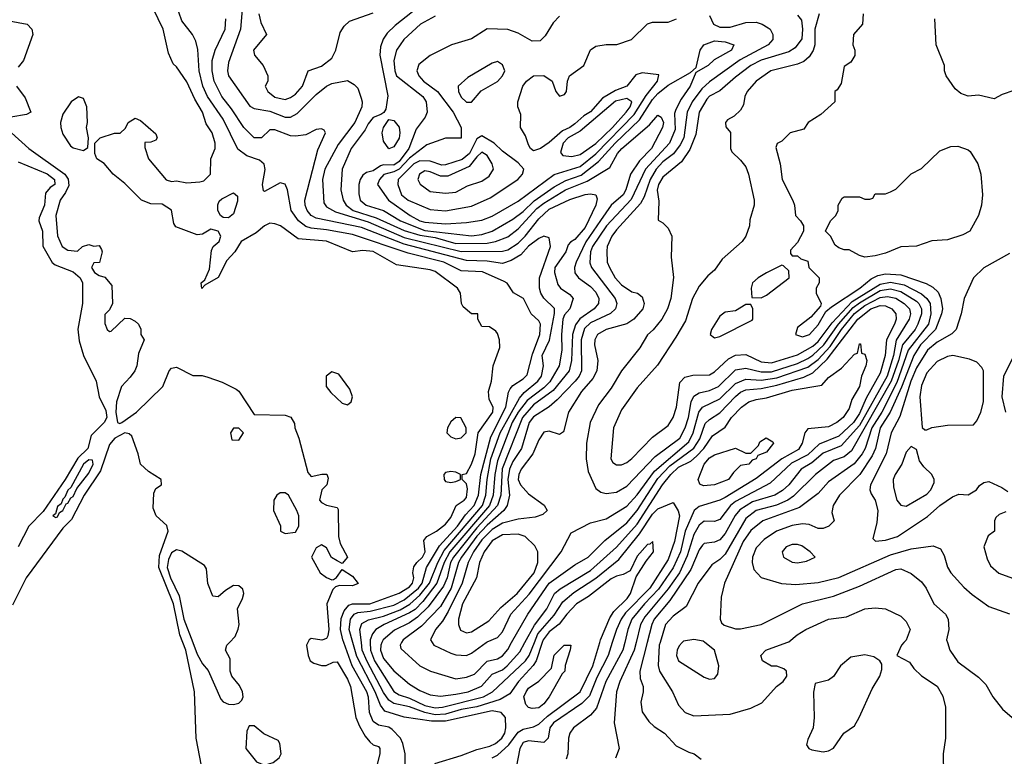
# Model space of a CAD drawing. Header units: inches. Extents: x 1793389 to 1900389, y 320802 to 470796.
# Tile 31 of 256: x 1844363 to 1848170, y 349560 to 352407. Entities that reach past the tile are written whole.
import ezdxf

# ---------------------------------------------------------------- set-up
doc = ezdxf.new("R2010")
doc.units = ezdxf.units.IN
doc.header["$MEASUREMENT"] = 0
doc.layers.add('B8344', color=7, linetype='Continuous')
doc.layers.add('B8345', color=7, linetype='Continuous')

msp = doc.modelspace()

# ---------------------------------------------------------------- linework, layer by layer
at = {"layer": 'B8344', "color": 2}
for points, elevation in [([(1845072.3, 349490), (1845044.9, 349630), (1845038.5, 349810), (1845006, 349970), (1844994.1, 350000)], 158), ([(1845032.7, 350000), (1845050, 349954.8), (1845070, 349917.3), (1845092, 349892), (1845140.9, 349780.9), (1845150.4, 349770.4), (1845170, 349762), (1845190, 349760.5), (1845210, 349766), (1845222.7, 349777.3), (1845226.6, 349790), (1845224.2, 349810), (1845213.5, 349833.5), (1845183.6, 349870), (1845177.6, 349890), (1845177.2, 349937.2), (1845159, 349970), (1845164, 349990), (1845173.8, 350000)], 162), ([(1845477, 350000), (1845472, 349990), (1845478, 349950), (1845486, 349930), (1845499.8, 349919.8), (1845530, 349911.3), (1845548.4, 349911.6), (1845575.3, 349924.7), (1845590, 349926), (1845630, 349858.8), (1845642, 349830), (1845663, 349710), (1845677.3, 349677.3), (1845698.5, 349638.5), (1845716.8, 349616.8), (1845730, 349604.7), (1845750, 349598), (1845756, 349590), (1845756, 349570), (1845744.7, 349530)], 162), ([(1845854.9, 349470), (1845853.4, 349570), (1845844.4, 349610), (1845834.9, 349630), (1845803.8, 349663.8), (1845790, 349672.8), (1845750, 349680.3), (1845730, 349694.9), (1845715.8, 349730), (1845711.3, 349788.7), (1845704.9, 349810), (1845648.4, 349910), (1845616.5, 350000)], 166), ([(1845967.7, 349532.3), (1846070, 349563.1), (1846130, 349587), (1846180.9, 349599.1), (1846202.4, 349610), (1846227, 349630), (1846238.3, 349650), (1846243.1, 349670), (1846242, 349710), (1846224, 349730), (1846190, 349735.9), (1846010, 349696.8), (1845955.8, 349695.8), (1845850, 349711.6), (1845774.7, 349734.7), (1845757.5, 349757.5), (1845737.8, 349810), (1845666.4, 349946.4), (1845651.3, 350000)], 170), ([(1846383.1, 350000), (1846359.3, 349930), (1846348.1, 349911.9), (1846291, 349850), (1846258, 349802), (1846220.5, 349779.5), (1846130, 349751.5), (1846070, 349741.6), (1846010, 349723), (1845970, 349720.1), (1845929.1, 349729.1), (1845870, 349751), (1845810, 349764.5), (1845790, 349777.8), (1845770, 349807.2), (1845706.1, 349926.2), (1845687.9, 349970), (1845684.1, 350000)], 174), ([(1845718.8, 350000), (1845719.3, 349970), (1845735.4, 349930), (1845810, 349810.4), (1845830, 349797.8), (1845870, 349785), (1845930, 349756.6), (1845970, 349747.2), (1845997.2, 349750), (1846156.2, 349790), (1846191.3, 349810), (1846318.5, 349930), (1846332.4, 349950), (1846353.2, 350000)], 178), ([(1845763.9, 350000), (1845759, 349990), (1845758, 349970), (1845770, 349938.4), (1845810, 349890.4), (1845870, 349839.3), (1845910, 349814.4), (1845950, 349797.6), (1845990, 349792.2), (1846050, 349800.7), (1846097.2, 349810), (1846149, 349831), (1846190, 349878.3), (1846230, 349894.9), (1846248.3, 349910), (1846296.2, 349963.8), (1846316, 350000)], 182), ([(1845839.7, 350000), (1845834, 349990), (1845837.3, 349977.3), (1845910, 349910.5), (1845951.3, 349890), (1846050, 349860.4), (1846090, 349866.7), (1846122, 349878), (1846170, 349928.4), (1846210, 349937.6), (1846230, 349948.7), (1846250, 349973.4), (1846265.2, 350000)], 186), ([(1845957.7, 350000), (1845964.7, 349990), (1846030, 349959.1), (1846050, 349953), (1846090, 349950.5), (1846110, 349958.4), (1846166.7, 350000)], 190), ([(1846190, 349554), (1846210, 349564.7), (1846254.6, 349605.4), (1846290, 349653.7), (1846310, 349665.3), (1846350, 349673.7), (1846370, 349684.7), (1846403.9, 349716.1), (1846530.2, 349810), (1846578.5, 349910), (1846606, 350000)], 174), ([(1846654.3, 350000), (1846638.5, 349950), (1846594.9, 349865.1), (1846565.9, 349794.1), (1846536.1, 349763.9), (1846427.2, 349690), (1846413.1, 349670), (1846406, 349630), (1846390, 349614), (1846330, 349620.5), (1846310, 349613.3), (1846296.4, 349590), (1846282.5, 349517.5)], 178), ([(1846702.1, 350000), (1846694.7, 349970), (1846629.1, 349850), (1846593.7, 349746.3), (1846570, 349719.5), (1846504, 349670), (1846490.7, 349650), (1846484.9, 349630), (1846482.8, 349570), (1846476, 349550)], 182), ([(1846746.1, 350000), (1846738.6, 349970), (1846683.7, 349850), (1846670.4, 349810), (1846662, 349690), (1846681, 349590), (1846666.4, 349553.6)], 186), ([(1846789.2, 350000), (1846761.1, 349890), (1846761.7, 349861.7), (1846774, 349830), (1846774, 349810), (1846764.9, 349770), (1846770, 349732), (1846795.2, 349695.2), (1846815.5, 349675.5), (1846856, 349650), (1846901.4, 349601.4), (1846950, 349576), (1846970.5, 349570.5), (1846998, 349550)], 190), ([(1846838.9, 350000), (1846836, 349990), (1846831.8, 349911.8), (1846836.4, 349890), (1846887.3, 349810), (1846910, 349758), (1846936, 349730), (1846970, 349716.3), (1847110, 349722.8), (1847190, 349746.8), (1847232.5, 349767.5), (1847289.3, 349830.7), (1847315.3, 349850), (1847328.7, 349870), (1847328, 349890), (1847318, 349898), (1847290, 349908.7), (1847269.3, 349909.3), (1847235.3, 349930), (1847228.7, 349950), (1847248, 349970), (1847329.6, 350000)], 194), ([(1846925, 350000), (1846912.8, 349987.2), (1846905.5, 349970), (1846902, 349950), (1846910.8, 349930), (1847010, 349866.8), (1847030, 349858.8), (1847050, 349861), (1847062, 349878), (1847066, 349910), (1847049, 349970), (1847012.5, 350000)], 198), ([(1847781.7, 350000), (1847772, 349990), (1847754, 349950), (1847803.6, 349923.6), (1847819.8, 349899.8), (1847850, 349871.3), (1847910, 349831.3), (1847932.3, 349792.3), (1847943, 349750), (1847943, 349730), (1847942, 349630), (1847934, 349570), (1847934.4, 349494.4)], 194), ([(1847949.8, 350000), (1847958.8, 349970), (1847990, 349926), (1848070, 349866), (1848098.5, 349838.5), (1848126, 349790), (1848162.5, 349742.5), (1848227.5, 349687.5)], 198)]:
    msp.add_lwpolyline(points, dxfattribs=dict(at, elevation=elevation))
for points, elevation in [([(1846344.8, 349744.8), (1846330, 349749.3), (1846320.5, 349760.5), (1846312, 349790), (1846321.6, 349810), (1846330, 349824), (1846369.6, 349850.4), (1846419, 349901), (1846430, 349951.3), (1846468, 349990), (1846494, 349990), (1846492, 349972), (1846471.6, 349911.6), (1846471.3, 349890), (1846461, 349879), (1846410.5, 349790), (1846390, 349763.7), (1846370, 349747.3)], 170), ([(1847630, 349953.2), (1847575.9, 349944.1), (1847536, 349910), (1847510, 349869), (1847490, 349855.3), (1847438, 349842), (1847431.6, 349808.4), (1847434.8, 349710), (1847431, 349670), (1847410, 349626), (1847405.4, 349605.4), (1847414, 349590), (1847425.4, 349585.4), (1847470, 349578), (1847490, 349581), (1847510, 349592), (1847549, 349650), (1847590, 349678), (1847609.2, 349710), (1847658.6, 349821.4), (1847689, 349870), (1847696.4, 349896.4), (1847696.4, 349916.4), (1847688, 349930), (1847664.7, 349944.7)], 194), ([(1845270, 349678), (1845250, 349678), (1845242, 349658), (1845238, 349590), (1845278.8, 349538.8), (1845310, 349526), (1845343.2, 349536.8), (1845366, 349554), (1845374, 349570), (1845369.4, 349609.4), (1845362, 349622), (1845307.3, 349647.3)], 162)]:
    msp.add_lwpolyline(points, close=True, dxfattribs=dict(at, elevation=elevation))
at = {"layer": 'B8345', "color": 2}
for points, elevation in [([(1845228.2, 352510), (1845216.9, 352370), (1845170, 352242), (1845167, 352210), (1845170.4, 352190.4), (1845252.5, 352072.5), (1845270, 352064.4), (1845330, 352054.2), (1845390, 352030.2), (1845410, 352030.3), (1845435.6, 352044.5), (1845510, 352118.4), (1845550, 352150.6), (1845570, 352161), (1845630, 352172), (1845656.9, 352156.9), (1845670, 352142), (1845683.4, 352103.4), (1845687.7, 352090), (1845686, 352070), (1845658.9, 352010), (1845594.8, 351925.2), (1845542.3, 351830), (1845533.4, 351790), (1845539.5, 351699.5), (1845550, 351683.8), (1845584.1, 351664.1), (1845710, 351626.6), (1845850, 351565), (1846070, 351511.6), (1846230, 351512.4), (1846250, 351517.8), (1846290, 351543.2), (1846317.3, 351570), (1846370, 351637.4), (1846410, 351674.4), (1846490, 351711.8), (1846550, 351732), (1846570, 351734.4), (1846590, 351730.6), (1846595.2, 351715.2), (1846590.3, 351690), (1846550, 351603.6), (1846510, 351557.6), (1846492.1, 351547.9), (1846483.4, 351536.6), (1846474.4, 351510), (1846432.2, 351450), (1846430.4, 351430), (1846443.6, 351383.6), (1846453.4, 351370), (1846490, 351345.5), (1846502.4, 351330), (1846490.4, 351290), (1846470, 351267), (1846462.8, 351250), (1846457.4, 351190), (1846459.7, 351130), (1846449, 351070), (1846412.4, 351007.6), (1846390, 350983.8), (1846324.9, 350935.1), (1846290.9, 350890), (1846267.5, 350850), (1846210, 350702), (1846199.5, 350650), (1846193.1, 350570), (1846180.1, 350530), (1846025.8, 350350), (1846004.1, 350310), (1845976.1, 350230), (1845921.2, 350158.8), (1845891.6, 350128.4), (1845870, 350114.6), (1845772.4, 350070), (1845739.5, 350050), (1845726.6, 350033.4), (1845718.6, 350010), (1845718.8, 350000)], 178), ([(1845616.5, 350000), (1845612.9, 350010), (1845604.1, 350050), (1845606.4, 350093.6), (1845617.8, 350122.2), (1845635.8, 350144.2), (1845650.2, 350149.8), (1845716.3, 350150), (1845830, 350191.2), (1845870, 350215.4), (1845881.3, 350230), (1845886.5, 350250), (1845883.2, 350270), (1845887.2, 350292.8), (1845898.7, 350310), (1845921.1, 350330), (1845930.3, 350350), (1845925.5, 350394.5), (1845937.3, 350410), (1845974.8, 350430), (1846010, 350458), (1846030, 350483.7), (1846050.3, 350529.7), (1846082, 350550), (1846090, 350561.2), (1846094, 350594), (1846090, 350614), (1846074, 350630), (1846074, 350650), (1846090, 350654), (1846110, 350689), (1846124.4, 350730), (1846136.3, 350810), (1846191.8, 350890), (1846194, 350910), (1846178.8, 350938.8), (1846175.5, 350970), (1846187.3, 351010), (1846194, 351070), (1846219.8, 351140.2), (1846218, 351170), (1846210, 351194), (1846203.6, 351203.6), (1846179.6, 351219.6), (1846150, 351222), (1846134, 351250), (1846134, 351270), (1846110, 351271), (1846078, 351298), (1846070.8, 351310.8), (1846067.3, 351350), (1846056.3, 351370), (1845970, 351433.7), (1845950, 351440.3), (1845819.5, 351459.5), (1845730, 351511.4), (1845690, 351514.9), (1845650, 351510.4), (1845550, 351551.6), (1845440.3, 351560.3), (1845371, 351610), (1845350, 351618.8), (1845330, 351621), (1845310, 351610.8), (1845276.9, 351583.1), (1845219.5, 351550), (1845194.5, 351510), (1845163.9, 351476.1), (1845130, 351410.7), (1845079, 351381), (1845067.9, 351367.9), (1845064.9, 351390), (1845078.8, 351401.2), (1845097.2, 351442.8), (1845105.2, 351514.8), (1845110.8, 351530), (1845134, 351550), (1845140.7, 351570), (1845130.5, 351590.5), (1845102, 351598), (1845070, 351578), (1845050, 351576), (1844966.4, 351606.4), (1844959.6, 351619.6), (1844950.7, 351670.7), (1844913.7, 351693.7), (1844870, 351694.9), (1844834.8, 351710), (1844770, 351774), (1844724.7, 351810), (1844690, 351852), (1844662, 351870), (1844654, 351890), (1844654, 351930), (1844674, 351950), (1844730, 351968.7), (1844752, 351968), (1844772.7, 351987.3), (1844782, 352010), (1844810, 352026), (1844830, 352018), (1844890, 351966), (1844895.3, 351950), (1844890, 351942), (1844870, 351934), (1844847.3, 351932.7), (1844847.3, 351912.7), (1844861.2, 351870), (1844930, 351788.7), (1844950, 351782), (1844970, 351784), (1845010, 351777.2), (1845059.8, 351780.2), (1845075.3, 351784.7), (1845101, 351810), (1845102.8, 351870), (1845118.8, 351910), (1845119.1, 351930), (1845108, 351970), (1845084.8, 352004.8), (1845070.3, 352050), (1845040.4, 352100.4), (1845010, 352166.8), (1844970, 352224.7), (1844956, 352236), (1844938, 352278), (1844918, 352370), (1844879.1, 352450)], 166), ([(1845651.3, 350000), (1845637.1, 350050), (1845641.6, 350090), (1845656.4, 350110), (1845670, 350116.2), (1845718.5, 350121.5), (1845810, 350143.9), (1845850, 350165), (1845905, 350210), (1845919, 350230), (1845936.5, 350290), (1845986.3, 350373.7), (1846056, 350450), (1846086.9, 350493.1), (1846120.6, 350530), (1846136.8, 350570), (1846145.8, 350650), (1846185, 350795), (1846242.9, 350910), (1846252.9, 350967.1), (1846259.6, 350980.4), (1846270, 350994), (1846310, 351018.7), (1846325.4, 351034.6), (1846346.1, 351113.9), (1846374.3, 351190), (1846377.1, 351230), (1846370, 351242.8), (1846340.7, 351270), (1846310.8, 351330), (1846272, 351352), (1846248.3, 351388.3), (1846235.8, 351395.8), (1846152.1, 351432.1), (1846070, 351436.9), (1846003, 351470), (1845864.7, 351504.7), (1845650, 351576.5), (1845550, 351595.4), (1845490, 351601.2), (1845470, 351607.8), (1845441.3, 351630), (1845412.2, 351670), (1845398, 351750), (1845390, 351771.3), (1845370, 351777.3), (1845310, 351742.8), (1845305.2, 351745.2), (1845301.6, 351770), (1845312.2, 351827.8), (1845308.5, 351848.5), (1845290, 351863.8), (1845241.2, 351881.2), (1845207, 351907), (1845150, 352023), (1845089, 352110), (1845071.5, 352150), (1845056.5, 352210), (1845052.1, 352292.1), (1845043.8, 352323.8), (1845030.7, 352350), (1844990, 352402.8), (1844966.4, 352470)], 170), ([(1844322.8, 352402.8), (1844392, 352390), (1844410.8, 352370.8), (1844414, 352350), (1844378, 352250), (1844356.9, 352223.1)], 162), ([(1845684.1, 350000), (1845677.7, 350050), (1845685.8, 350074.2), (1845711.9, 350088.1), (1845770, 350102.6), (1845833.9, 350126.1), (1845871.5, 350148.5), (1845910, 350182.6), (1845948.1, 350230), (1845979.5, 350310), (1846004.3, 350355.8), (1846152.2, 350530), (1846164.8, 350570), (1846170.1, 350630), (1846185.3, 350710), (1846220.9, 350810), (1846295.3, 350944.7), (1846313.7, 350966.3), (1846366, 351010), (1846380.3, 351030), (1846388.7, 351070), (1846382.8, 351110), (1846411.1, 351168.9), (1846431.3, 351271.3), (1846431.1, 351291.1), (1846390, 351330.4), (1846377.4, 351350), (1846373.1, 351370), (1846373.1, 351410), (1846415.8, 351530), (1846410, 351564.7), (1846390, 351570.6), (1846370, 351561.3), (1846330, 351531.6), (1846301.2, 351498.8), (1846263.5, 351476.5), (1846230, 351464.6), (1846170, 351473.4), (1846090, 351476.3), (1845850, 351539.2), (1845684.2, 351604.2), (1845510, 351640.3), (1845490.2, 351650.2), (1845474.9, 351670), (1845466.3, 351690), (1845466, 351710), (1845515.6, 351904.4), (1845546, 351970), (1845539.8, 351979.8), (1845530, 351986), (1845510, 351982.8), (1845470, 351962.8), (1845430, 351957.3), (1845410, 351958.8), (1845350, 351981), (1845330, 351982), (1845298, 351950), (1845270, 351951), (1845230, 351990.7), (1845182.6, 352062.6), (1845144.2, 352110), (1845115.6, 352170), (1845107.6, 352210), (1845107.4, 352250), (1845118.7, 352290), (1845157.6, 352370), (1845160.4, 352410)], 174), ([(1845288.4, 352430), (1845295.9, 352395.9), (1845318, 352350), (1845266.8, 352290), (1845271.3, 352270), (1845304.7, 352230), (1845322, 352190), (1845322, 352170), (1845312, 352150), (1845322, 352130), (1845350, 352107.3), (1845390, 352098.8), (1845410, 352106.8), (1845430, 352118.8), (1845456, 352150), (1845478, 352210), (1845530, 352228), (1845570, 352259.1), (1845585.6, 352290), (1845602.5, 352357.5), (1845617.5, 352382.5), (1845638, 352402), (1845730, 352434)], 182), ([(1845882, 352438), (1845814.9, 352385.1), (1845784.5, 352355.5), (1845768, 352332), (1845758, 352302), (1845755.6, 352270), (1845787.1, 352112.9), (1845778.8, 352061.2), (1845771.6, 352048.4), (1845759.8, 352040.2), (1845730, 352029.3), (1845710, 352005.2), (1845699, 351981), (1845644.2, 351910), (1845610.4, 351830), (1845605.3, 351750), (1845613.4, 351710), (1845625.7, 351690), (1845652.2, 351670), (1845740.8, 351640.8), (1845850, 351593.1), (1845910, 351574.2), (1845970, 351566), (1846050, 351542.3), (1846170, 351543.2), (1846202.7, 351550), (1846250, 351567.8), (1846290, 351598.3), (1846363.1, 351676.9), (1846390, 351698.5), (1846473, 351750), (1846556.6, 351783.4), (1846644.4, 351835.6), (1846674.3, 351890), (1846691.3, 351910), (1846798.7, 352001.3), (1846830, 352038), (1846842.8, 352030), (1846851.8, 352010), (1846847.7, 351990), (1846805.7, 351910), (1846758.8, 351861.2), (1846724.4, 351810), (1846706.5, 351750), (1846695.8, 351730), (1846650.2, 351689.8), (1846608.3, 351631.7), (1846551.8, 351548.2), (1846514.6, 351470), (1846508.5, 351450), (1846508.9, 351428.9), (1846524, 351410), (1846570, 351376.4), (1846590, 351354.4), (1846602, 351330), (1846601.3, 351310), (1846584.4, 351290), (1846529.3, 351250.7), (1846512.3, 351227.7), (1846501, 351190), (1846495.9, 351090), (1846487.7, 351050), (1846426.1, 350973.9), (1846350, 350919.3), (1846307.2, 350870), (1846228.6, 350671.4), (1846222.7, 350570), (1846210.2, 350530), (1846130, 350443.4), (1846039.8, 350330), (1846028.9, 350310), (1846015.5, 350250), (1846001.8, 350218.2), (1845942.2, 350137.8), (1845901.3, 350098.7), (1845870, 350076.8), (1845812.5, 350047.5), (1845768.9, 350010), (1845763.9, 350000)], 182), ([(1845970, 352420.5), (1845913.4, 352390), (1845848.2, 352330), (1845820.5, 352290), (1845810.3, 352249.7), (1845813.1, 352210), (1845820.3, 352190), (1845921.6, 352110), (1845934.4, 352090), (1845939.1, 352050), (1845930.7, 352030), (1845896.2, 351983.8), (1845868.2, 351910), (1845830, 351858.8), (1845810, 351845.5), (1845770, 351845.8), (1845758.1, 351841.9), (1845730, 351823.5), (1845703.9, 351816.1), (1845690, 351806.6), (1845679.5, 351790), (1845674.9, 351770), (1845674, 351734), (1845679.3, 351710), (1845702.8, 351690), (1845770, 351670.3), (1845835.8, 351630), (1845930, 351592.9), (1846110, 351572.4), (1846150, 351576.5), (1846189.4, 351590), (1846270, 351636), (1846310, 351666.5), (1846352.7, 351707.3), (1846430, 351761.2), (1846474.7, 351785.3), (1846533.5, 351806.5), (1846600.9, 351859.1), (1846665.3, 351930), (1846760, 352020), (1846810, 352098.3), (1846830, 352121.5), (1846870, 352154), (1846956.5, 352203.5), (1846978, 352222), (1846994, 352290), (1847008.7, 352310), (1847050, 352324.9), (1847090, 352322), (1847124.7, 352310), (1847114.8, 352290), (1847047.5, 352252.5), (1847024.7, 352230), (1846976.9, 352203.1), (1846955.8, 352150), (1846920.3, 352099.7), (1846899.4, 352060.6), (1846895.2, 352044.7), (1846897.2, 351982.8), (1846875.2, 351930), (1846782, 351830), (1846727.4, 351712.6), (1846631.3, 351610), (1846577.6, 351530), (1846570.2, 351510), (1846567, 351467), (1846573.7, 351450), (1846665.3, 351330), (1846672.2, 351310), (1846666.4, 351290), (1846647.9, 351272.1), (1846570, 351235.3), (1846546.4, 351213.6), (1846534.2, 351170), (1846535.6, 351050), (1846526.5, 351030), (1846510.3, 351010), (1846441.7, 350938.3), (1846410, 350911.1), (1846350, 350872.4), (1846332.7, 350850), (1846303.2, 350750), (1846270, 350699.7), (1846256.8, 350670), (1846250.2, 350630), (1846256.5, 350570), (1846248, 350530), (1846234.6, 350510), (1846170, 350454), (1846130, 350411.4), (1846071.9, 350330), (1846060.2, 350310), (1846031.8, 350210), (1845990, 350139.7), (1845916.2, 350063.8), (1845845.5, 350010), (1845839.7, 350000)], 186), ([(1846450, 352420.7), (1846425.1, 352394.9), (1846395.3, 352344.7), (1846374.9, 352325.1), (1846344, 352324), (1846290, 352355.6), (1846250, 352369.3), (1846170, 352372.3), (1846110, 352333.2), (1846032, 352310), (1845950, 352269.2), (1845906.6, 352233.4), (1845899.1, 352210), (1845906.4, 352190), (1845924.4, 352170), (1845978.7, 352130), (1846039.5, 352050), (1846070.4, 351990), (1846070.5, 351949.5), (1846010, 351949.2), (1845936.8, 351923.2), (1845870, 351872.3), (1845830, 351829.8), (1845810, 351819.1), (1845771.1, 351808.9), (1845754.9, 351790), (1845746, 351770), (1845789.4, 351709.4), (1845872.7, 351650), (1845910, 351630.3), (1845930, 351625.2), (1846010, 351618.8), (1846090, 351623.1), (1846150, 351631.8), (1846190, 351647.4), (1846290, 351706), (1846430, 351808.9), (1846530, 351839.2), (1846590.9, 351889.1), (1846739.3, 352040.7), (1846785.5, 352114.5), (1846829.6, 352170), (1846833.8, 352193.8), (1846770, 352201.3), (1846745.8, 352194.2), (1846710.5, 352150), (1846666.6, 352133.4), (1846615.9, 352104.1), (1846570, 352051.5), (1846544.3, 352035.7), (1846510, 352005.1), (1846490.1, 351989.9), (1846462.1, 351977.9), (1846410, 351932), (1846377.3, 351910), (1846350, 351900.7), (1846338, 351910), (1846330, 351924), (1846318.3, 351958.3), (1846299, 351990), (1846300.2, 352040.2), (1846289, 352070), (1846288.7, 352090), (1846309, 352150), (1846322, 352170), (1846349.3, 352190.7), (1846390, 352191), (1846422, 352170), (1846436, 352130), (1846450, 352111.3), (1846470, 352118), (1846477.2, 352130), (1846481.2, 352170), (1846488.7, 352190), (1846544, 352230), (1846570, 352291.3), (1846590, 352304.7), (1846630, 352311.3), (1846671.6, 352311.6), (1846728.9, 352331.1), (1846790, 352391.3), (1846810, 352398), (1846870, 352397.3), (1846902, 352410)], 190), ([(1847030, 352422.8), (1847045.5, 352390), (1847070, 352378.3), (1847110, 352378.6), (1847170, 352396.2), (1847210, 352397.3), (1847234, 352390), (1847256.3, 352376.3), (1847264.9, 352370), (1847274.8, 352350), (1847274.8, 352330), (1847257.3, 352310), (1847148.1, 352251.9), (1847030, 352167.1), (1847000.3, 352139.7), (1846963.6, 352090), (1846943.2, 352050), (1846930.3, 351950.3), (1846916, 351924), (1846890.8, 351889.2), (1846850, 351857.6), (1846823.9, 351830), (1846800.2, 351790), (1846777.2, 351722.8), (1846763.2, 351696.8), (1846670, 351595.1), (1846652.4, 351570), (1846634.9, 351530), (1846633.2, 351513.2), (1846634.9, 351470), (1846643.1, 351450), (1846665.3, 351410), (1846690, 351383.1), (1846730, 351355.5), (1846751.3, 351350), (1846770, 351336), (1846778, 351310), (1846772.7, 351290), (1846738, 351250), (1846710, 351231.8), (1846630, 351209.4), (1846597.3, 351190), (1846586.7, 351170), (1846585.3, 351150), (1846598, 351090), (1846594, 351050), (1846579.2, 351020.8), (1846535.8, 350970), (1846484.9, 350890), (1846465.4, 350814.6), (1846450, 350804), (1846410, 350817.2), (1846390, 350813.2), (1846370, 350784), (1846347.2, 350730), (1846302, 350670), (1846292.7, 350650), (1846290.5, 350630), (1846299.1, 350610), (1846330, 350574.8), (1846391, 350531), (1846402, 350510), (1846385.4, 350494.6), (1846355.5, 350484.5), (1846290, 350476.9), (1846230, 350461.4), (1846190, 350436.8), (1846150, 350397.2), (1846118, 350350), (1846097.6, 350310), (1846074, 350230), (1846020.3, 350119.7), (1845997.6, 350082.4), (1845970.4, 350050), (1845950.8, 350010), (1845957.7, 350000)], 190), ([(1847370, 352424.9), (1847385.3, 352405.3), (1847390.2, 352370.2), (1847387.2, 352332.8), (1847361.2, 352298.8), (1847337, 352283), (1847230, 352250.8), (1847190.4, 352230), (1847130, 352185.1), (1847070, 352132.8), (1847030, 352111.1), (1847020, 352100), (1846990.3, 352050), (1846976.7, 351963.3), (1846953.9, 351906.1), (1846922.3, 351857.7), (1846850, 351798.4), (1846832.4, 351770), (1846827.7, 351747.7), (1846834.4, 351705.6), (1846832, 351632), (1846850, 351622), (1846870, 351602), (1846884.7, 351570), (1846882, 351490), (1846890.9, 351410.9), (1846880.5, 351330), (1846867.7, 351290), (1846845.5, 351250), (1846811.8, 351208.2), (1846790, 351189.2), (1846760.9, 351139.1), (1846690.3, 351049.7), (1846650, 350982.7), (1846601.2, 350918.8), (1846568.4, 350850), (1846554.4, 350770), (1846553, 350710), (1846560.9, 350660.9), (1846590, 350596), (1846610, 350580.7), (1846630, 350576.3), (1846670, 350581.6), (1846710, 350604.4), (1846820.3, 350719.7), (1846915.1, 350790), (1846936.1, 350830), (1846948.7, 350870), (1846959.2, 350930), (1846970, 350952.7), (1846990, 350965.7), (1847030, 350974.3), (1847065.1, 350990), (1847130, 351054.3), (1847170, 351060.8), (1847230, 351046), (1847270, 351046.6), (1847370, 351078.2), (1847410, 351097.7), (1847430, 351110.2), (1847472.1, 351150), (1847529.2, 351230), (1847585.6, 351294.4), (1847610, 351313.5), (1847690, 351360.1), (1847730, 351367.4), (1847770, 351357.1), (1847830, 351319.1), (1847839.6, 351310), (1847849.2, 351290), (1847850.2, 351270), (1847835.5, 351230), (1847824.7, 351210), (1847776.3, 351150), (1847760.8, 351090), (1847732.5, 351010), (1847578.9, 350741.1), (1847550, 350717.7), (1847510, 350703.5), (1847439.3, 350650), (1847354.7, 350565.3), (1847332.4, 350550), (1847289.4, 350530.6), (1847210, 350510.8), (1847170, 350479.7), (1847090, 350341.6), (1847070, 350320.7), (1847039.5, 350300.5), (1846986, 350230), (1846940.4, 350139.6), (1846890, 350102), (1846859.5, 350070), (1846838.9, 350000)], 194), ([(1847453.7, 352430), (1847437.4, 352370), (1847436.9, 352310), (1847431.3, 352288.7), (1847415.8, 352264.2), (1847394.1, 352245.9), (1847370, 352235.4), (1847266.8, 352210), (1847211, 352170), (1847176, 352130), (1847166.8, 352110), (1847162, 352078), (1847150, 352058), (1847125.4, 352034.6), (1847099.6, 352020.4), (1847092, 352010), (1847092.7, 351992.7), (1847111.1, 351971.1), (1847111.3, 351910), (1847116.9, 351896.9), (1847150, 351864.7), (1847170, 351838), (1847180.7, 351810), (1847202.8, 351710), (1847202.8, 351690), (1847186.4, 351633.6), (1847184.7, 351610), (1847171, 351570), (1847156, 351550), (1847078.4, 351481.6), (1847050, 351439), (1847023.1, 351416.9), (1846990, 351377.2), (1846964.4, 351330), (1846936.7, 351243.3), (1846899.9, 351180.1), (1846828.5, 351071.5), (1846750, 350984), (1846690, 350899), (1846658.8, 350830), (1846648, 350710), (1846656.3, 350696.3), (1846670, 350687.3), (1846690, 350687.3), (1846710, 350696.3), (1846730, 350710.7), (1846810, 350793.4), (1846870, 350838.8), (1846889.4, 350870), (1846902.9, 350910), (1846915.3, 351004.7), (1846934.9, 351025.1), (1846966, 351034), (1847030, 351034.9), (1847050, 351046.4), (1847103.1, 351096.9), (1847130, 351110.4), (1847170, 351113.7), (1847230, 351085.5), (1847270, 351081.2), (1847370, 351112.4), (1847430, 351145.6), (1847450, 351163.5), (1847504.7, 351235.3), (1847582.1, 351317.9), (1847690, 351385.6), (1847730, 351392.9), (1847782, 351382), (1847850, 351347.1), (1847870.3, 351330), (1847882.8, 351310), (1847885.8, 351270), (1847876.5, 351230), (1847797.8, 351130), (1847754.7, 351005.3), (1847696.3, 350890), (1847657.7, 350830), (1847632.1, 350750), (1847620.7, 350730), (1847589.4, 350690.6), (1847490, 350621.6), (1847450, 350576.2), (1847378.4, 350521.6), (1847236.3, 350470), (1847190, 350433), (1847160.2, 350390), (1847088, 350230), (1847075.3, 350175.3), (1847071, 350090), (1847076, 350076), (1847086.8, 350066.8), (1847130, 350053.4), (1847150, 350053.4), (1847229.6, 350070.4), (1847389.7, 350150.3), (1847510, 350179.5), (1847610, 350217.6), (1847750, 350283), (1847770, 350284.9), (1847810, 350266.8), (1847850, 350234.8), (1847867.3, 350210), (1847897.3, 350150), (1847942, 350110), (1847952.7, 350090), (1847955.5, 350050), (1847946.8, 350010), (1847949.8, 350000)], 198), ([(1847624.7, 352430), (1847622, 352390), (1847586.8, 352350), (1847584.7, 352310), (1847592, 352290), (1847591.6, 352268.4), (1847576.9, 352243.1), (1847550, 352226), (1847539.6, 352160.4), (1847523.6, 352136.4), (1847514, 352130), (1847514, 352090), (1847459.8, 352040.2), (1847412, 352010), (1847395.3, 351984.7), (1847342, 351970), (1847310, 351938), (1847291.6, 351928.4), (1847286.4, 351913.6), (1847302.8, 351850), (1847310.8, 351790), (1847351.6, 351708.4), (1847358, 351690), (1847362, 351650), (1847382, 351630), (1847394, 351610), (1847394, 351590), (1847370, 351546), (1847343.6, 351516.4), (1847343.6, 351503.6), (1847350, 351494), (1847370, 351494), (1847383.6, 351483.6), (1847410, 351474), (1847414, 351450), (1847454, 351410), (1847454, 351390), (1847442, 351370), (1847442, 351350), (1847462, 351310), (1847459.6, 351300.4), (1847422, 351258), (1847370, 351218), (1847362, 351190), (1847390, 351182), (1847416, 351190), (1847450, 351227.3), (1847480.2, 351279.8), (1847502, 351298), (1847611.3, 351370), (1847654.7, 351405.3), (1847680.8, 351419.2), (1847710, 351425.5), (1847770, 351421.3), (1847867.2, 351387.2), (1847893.8, 351373.8), (1847913.9, 351353.9), (1847924.6, 351330), (1847930.3, 351290), (1847926.9, 351270), (1847903.2, 351210), (1847845.8, 351150), (1847819.8, 351110), (1847772.6, 350987.4), (1847729, 350891), (1847690.2, 350830), (1847671.4, 350750), (1847658.3, 350721.7), (1847611.8, 350650), (1847533, 350570), (1847507.7, 350530), (1847502.8, 350502.8), (1847512, 350470), (1847492, 350450), (1847470, 350441.2), (1847450, 350441.2), (1847415.9, 350455.9), (1847390, 350458.7), (1847350, 350452.8), (1847289.1, 350430.9), (1847242, 350398), (1847210, 350366), (1847196.4, 350330), (1847195.5, 350310), (1847202, 350282), (1847230, 350251), (1847308, 350228), (1847364.1, 350224.1), (1847450, 350232.2), (1847530, 350252), (1847730, 350339.6), (1847810, 350362.4), (1847894.4, 350374.4), (1847922.8, 350362.8), (1847936.8, 350336.8), (1847950, 350292), (1847962.8, 350270), (1848013.7, 350213.7), (1848045.8, 350185.8), (1848110, 350138.8), (1848190, 350111)], 202), ([(1848206.6, 352133.4), (1848162, 352118), (1848130, 352101), (1848070, 352116), (1848030, 352111.3), (1848002, 352122), (1847979.6, 352139.6), (1847944.7, 352190), (1847938, 352210), (1847938, 352230), (1847906, 352310), (1847901, 352410)], 206), ([(1844351.3, 352150), (1844384.9, 352104.9), (1844406, 352050), (1844390, 352040.9), (1844329.3, 352030.7)], 162), ([(1844331.8, 351970), (1844398.4, 351910), (1844538, 351810), (1844551.2, 351791.2), (1844553.7, 351766.3), (1844540.9, 351739.1), (1844519.5, 351710), (1844503.1, 351650), (1844510, 351572), (1844527.7, 351530), (1844550, 351516), (1844587.3, 351512.7), (1844606, 351530), (1844630, 351538), (1844650, 351532), (1844670, 351534), (1844679.6, 351519.6), (1844682, 351510), (1844671.6, 351468.4), (1844650, 351468), (1844641, 351450), (1844652, 351430), (1844670, 351418), (1844692.7, 351412.7), (1844719.6, 351379.6), (1844722, 351310), (1844710, 351286), (1844692.7, 351267.3), (1844692.7, 351232.7), (1844702, 351210), (1844710, 351202), (1844716.4, 351203.6), (1844770, 351254), (1844790, 351252), (1844810, 351242), (1844822, 351230), (1844831.1, 351211.1), (1844832, 351190), (1844844.7, 351170), (1844823, 351117), (1844816.4, 351070), (1844808, 351050), (1844790, 351026), (1844756.3, 350990), (1844737.6, 350930), (1844735.2, 350890), (1844742, 350850), (1844750, 350846.3), (1844758, 350850), (1844815.1, 350890), (1844917.2, 350990), (1844941.2, 351050), (1844950, 351061), (1844970, 351064.7), (1845032.7, 351032.7), (1845068.4, 351031.6), (1845090, 351026), (1845146.4, 351006.4), (1845199.8, 350979.8), (1845210, 350972), (1845270, 350882), (1845390, 350878.8), (1845410.9, 350870.9), (1845426, 350846), (1845426.8, 350830), (1845442.8, 350790), (1845476.9, 350656.9), (1845490, 350642), (1845531.3, 350651.3), (1845551.3, 350651.3), (1845555.3, 350635.3), (1845550.7, 350610), (1845531.3, 350590), (1845522.8, 350550), (1845530, 350541), (1845550, 350531), (1845590, 350522), (1845594.4, 350514.4), (1845596, 350410), (1845602.8, 350382.8), (1845630.5, 350329.5), (1845610, 350306), (1845590, 350315.3), (1845568.9, 350328.9), (1845550, 350366), (1845530, 350378), (1845510, 350366), (1845492, 350330), (1845524.7, 350270), (1845550, 350251.3), (1845570, 350242), (1845576.4, 350243.6), (1845588.4, 350251.6), (1845610, 350282), (1845650, 350256), (1845672, 350228), (1845650, 350219), (1845599.6, 350220.4), (1845584.7, 350215.3), (1845574.4, 350205.6), (1845550.7, 350150), (1845558.4, 350050), (1845554.6, 350025.4), (1845550, 350015.3), (1845531.1, 350008.9), (1845490, 350015.3), (1845482, 350010), (1845477, 350000)], 162), ([(1844358, 351858), (1844470, 351811.7), (1844498, 351790), (1844499.1, 351770), (1844481.7, 351758.3), (1844463.1, 351736.9), (1844459.1, 351690), (1844438.8, 351641.2), (1844437.3, 351630), (1844451.8, 351590), (1844452.4, 351532.4), (1844488.2, 351468.2), (1844499.9, 351459.9), (1844570, 351433.1), (1844596.5, 351410), (1844606.7, 351390), (1844606.4, 351310), (1844588.5, 351211.5), (1844593.8, 351166.2), (1844610.2, 351110), (1844658.9, 351010), (1844670.2, 350950), (1844696.8, 350896.8), (1844699.7, 350870), (1844690.1, 350849.9), (1844639.5, 350800.5), (1844626.3, 350750), (1844587.8, 350712.2), (1844539.7, 350630), (1844453.8, 350506.2), (1844398, 350450), (1844357.1, 350370)], 158), ([(1848190, 351504), (1848090, 351448.7), (1848050.7, 351409.3), (1848014.8, 351330), (1848003, 351270), (1847984, 351210), (1847966.6, 351193.4), (1847910, 351161.1), (1847873.4, 351130), (1847830, 351061.6), (1847808.6, 351010), (1847765.9, 350874.1), (1847731.8, 350810), (1847712.9, 350730), (1847652.4, 350610), (1847650.4, 350590), (1847654.4, 350574.4), (1847670.4, 350550), (1847680.4, 350510), (1847677.3, 350462.7), (1847662, 350402), (1847671.6, 350391.6), (1847710, 350395.5), (1847757.2, 350410), (1847873.4, 350486.6), (1847920.9, 350530), (1847970, 350563), (1847994, 350574), (1848030, 350571), (1848062, 350590), (1848073.6, 350606.4), (1848090, 350618), (1848110, 350622), (1848159.8, 350599.8), (1848183.6, 350583.6)], 206), ([(1846166.7, 350000), (1846170, 350002.4), (1846210, 350019.5), (1846230, 350042), (1846262, 350110), (1846333.1, 350186.9), (1846457.2, 350350), (1846495.3, 350424.7), (1846570, 350462.8), (1846630, 350478), (1846710, 350527), (1846750, 350570.3), (1846817.2, 350662.8), (1846950, 350775.6), (1846967.3, 350810), (1846989.1, 350890.9), (1847002.4, 350910), (1847070, 350942.3), (1847130, 351001.5), (1847170, 351017.6), (1847230, 351014), (1847290, 351023), (1847410, 351063.8), (1847450, 351094.3), (1847495.9, 351144.1), (1847540.2, 351210), (1847590, 351271.5), (1847630, 351302.6), (1847690, 351334.1), (1847718, 351338), (1847750, 351331.1), (1847782.6, 351310), (1847802.6, 351290), (1847807.7, 351270), (1847802.4, 351250), (1847751.9, 351168.1), (1847740.8, 351110), (1847717.2, 351030), (1847610, 350838.4), (1847539.5, 350760.5), (1847470, 350731.9), (1847425.5, 350694.5), (1847384.9, 350670), (1847337, 350610), (1847311.7, 350588.3), (1847282, 350570), (1847196.6, 350543.4), (1847147.1, 350512.9), (1847128.8, 350491.2), (1847090, 350421.6), (1847070, 350396.9), (1847050, 350388), (1847010, 350382.4), (1847003.5, 350376.5), (1846990, 350358), (1846958.1, 350281.9), (1846877, 350163), (1846816.1, 350090), (1846807.1, 350070), (1846789.2, 350000)], 190), ([(1846265.2, 350000), (1846328.2, 350110), (1846409.7, 350230), (1846510, 350300.3), (1846560.9, 350330), (1846625.7, 350394.3), (1846710, 350463.1), (1846750, 350510.3), (1846830, 350633.4), (1846877.2, 350682.8), (1846970, 350751.4), (1846992.2, 350787.8), (1847013.3, 350846.7), (1847030, 350862.6), (1847070, 350887.2), (1847130, 350950.3), (1847150, 350967.6), (1847170, 350976.5), (1847230, 350982.2), (1847290, 350995.3), (1847394.8, 351025.2), (1847430, 351042.9), (1847485.4, 351094.6), (1847603.1, 351250), (1847653.3, 351290), (1847690, 351302.2), (1847710, 351301.5), (1847734.9, 351290), (1847750, 351270.6), (1847751.7, 351250), (1847744.9, 351230), (1847714.7, 351170), (1847709.1, 351110), (1847690, 351040.7), (1847635.4, 350944.6), (1847610, 350885.1), (1847586.2, 350850), (1847530, 350798), (1847453.9, 350766.1), (1847410, 350725.6), (1847346.7, 350693.3), (1847264.1, 350615.9), (1847130, 350545.1), (1847110.8, 350529.2), (1847070, 350475.6), (1847050, 350467.3), (1847010, 350469.5), (1846990, 350454), (1846970, 350417), (1846944.2, 350335.8), (1846913.5, 350270), (1846870, 350207.4), (1846780.3, 350099.7), (1846763.6, 350070), (1846746.1, 350000)], 186), ([(1848175.8, 350890), (1848161, 350950), (1848168.3, 351030), (1848248.2, 351191.8)], 206), ([(1846316, 350000), (1846352.9, 350067.1), (1846401.7, 350130), (1846430.7, 350189.3), (1846452.3, 350207.7), (1846570, 350278.5), (1846670, 350368.9), (1846750, 350457.8), (1846848.9, 350610), (1846880.3, 350650), (1846910, 350677.4), (1846958.5, 350701.5), (1846980.2, 350719.8), (1847007.8, 350750), (1847041.1, 350798.9), (1847090, 350832.7), (1847115.1, 350870), (1847154, 350910), (1847182.7, 350930), (1847210, 350938.9), (1847250, 350945.7), (1847350, 350976), (1847464.7, 350995.3), (1847490, 351024.7), (1847540.2, 351059.8), (1847590, 351114), (1847602, 351118), (1847610, 351154), (1847614, 351154), (1847618, 351118), (1847630, 351114), (1847638, 351090), (1847634.8, 351070), (1847617.3, 351030), (1847610, 350989), (1847580.9, 350939.1), (1847570, 350904), (1847547.3, 350870), (1847522.8, 350850), (1847490, 350833.6), (1847410, 350826), (1847398, 350810), (1847388.8, 350770), (1847374.1, 350745.9), (1847309.4, 350710.6), (1847210, 350633.5), (1847090, 350561), (1847070, 350549.7), (1846990, 350526.3), (1846970.2, 350509.8), (1846935.6, 350430), (1846917.4, 350350), (1846890, 350288.2), (1846833.5, 350206.5), (1846778.2, 350150), (1846729.2, 350090), (1846714.4, 350050), (1846702.1, 350000)], 182), ([(1844994.1, 350000), (1844982.2, 350030), (1844958, 350150), (1844901.6, 350290), (1844903.6, 350336.4), (1844936.9, 350430), (1844931.8, 350451.8), (1844890.3, 350490), (1844879.6, 350519.6), (1844882, 350578), (1844890, 350596), (1844911.3, 350610), (1844910.8, 350630), (1844861.1, 350661.1), (1844830.7, 350690), (1844821.6, 350730), (1844797.4, 350797.4), (1844787.1, 350807.1), (1844770.2, 350810.2), (1844731.3, 350790), (1844710, 350765.3), (1844675.8, 350664.2), (1844612.4, 350570), (1844563.9, 350476.1), (1844530, 350442.4), (1844388.5, 350250), (1844335.9, 350144.1)], 158), ([(1846353.2, 350000), (1846366.9, 350033.1), (1846430, 350106), (1846462.7, 350157.3), (1846506, 350194), (1846590.5, 350249.5), (1846679, 350321), (1846759.7, 350420.3), (1846810, 350496.5), (1846830, 350516.5), (1846890, 350541), (1846908.9, 350508.9), (1846913.8, 350490), (1846894.5, 350390), (1846870, 350321.6), (1846799.1, 350210), (1846705.2, 350114.8), (1846688, 350090), (1846670.2, 350050), (1846654.3, 350000)], 178), ([(1848175.3, 350504.7), (1848150, 350495.3), (1848136.9, 350483.1), (1848131.3, 350470), (1848131.3, 350430), (1848107.5, 350412.5), (1848090.8, 350370), (1848103, 350323), (1848116.8, 350296.8), (1848148.4, 350268.4), (1848230, 350238.8)], 206), ([(1846606, 350000), (1846609.1, 350010), (1846644.2, 350095.8), (1846660, 350120), (1846711.7, 350170), (1846724.4, 350190), (1846746.4, 350253.6), (1846785.2, 350314.8), (1846814, 350350), (1846810.7, 350390.7), (1846799.3, 350380.7), (1846790, 350378.8), (1846750, 350334), (1846722.7, 350277.3), (1846696.9, 350263.1), (1846670, 350257), (1846650, 350246.7), (1846561.8, 350178.2), (1846516.2, 350150), (1846478, 350110), (1846449.1, 350070.9), (1846410, 350041.5), (1846386.5, 350010), (1846383.1, 350000)], 174), ([(1845173.8, 350000), (1845196.6, 350023.4), (1845207.7, 350052.3), (1845212, 350070), (1845205.1, 350130), (1845224.5, 350170), (1845229.4, 350190), (1845226.3, 350206.3), (1845210, 350219.3), (1845190, 350220.9), (1845158.4, 350201.6), (1845130, 350177.2), (1845110, 350179), (1845090, 350228), (1845085.2, 350285.2), (1845078, 350298), (1844990, 350353.2), (1844970, 350358), (1844950, 350347), (1844938.6, 350321.4), (1844933.8, 350290), (1844946.6, 350250), (1844980, 350180), (1844998.2, 350090), (1845032.7, 350000)], 162), ([(1847329.6, 350000), (1847337.2, 350002.8), (1847368.7, 350030), (1847402, 350050), (1847489.7, 350090.4), (1847560.2, 350099.8), (1847630, 350130.6), (1847670, 350134), (1847710.6, 350130.6), (1847770, 350102), (1847790, 350082), (1847806, 350050), (1847790.7, 350009.3), (1847781.7, 350000)], 194), ([(1847012.5, 350000), (1847005.6, 350005.6), (1846970, 350012.3), (1846930, 350005.2), (1846925, 350000)], 198)]:
    msp.add_lwpolyline(points, dxfattribs=dict(at, elevation=elevation))
for points, elevation in [([(1846210, 352245.2), (1846190, 352239), (1846095.9, 352184.1), (1846058, 352150), (1846059.1, 352130), (1846070, 352108), (1846090, 352088.4), (1846110, 352088), (1846147.2, 352132.8), (1846210, 352168.8), (1846229.5, 352190), (1846238.4, 352210), (1846230, 352232.7)], 194), ([(1844590, 352109), (1844562.8, 352090), (1844530, 352042), (1844520.7, 352010), (1844522, 351990), (1844530, 351964.7), (1844559.8, 351919.8), (1844570, 351911.3), (1844610, 351902), (1844627.3, 351912.7), (1844628.7, 351950), (1844621.2, 351990), (1844625.2, 352010), (1844622.7, 352070), (1844610, 352102)], 166), ([(1846710, 352103.1), (1846667.2, 352092.8), (1846530, 351976.4), (1846483.1, 351950), (1846464, 351930), (1846453.7, 351893.7), (1846462.9, 351882.9), (1846498, 351878), (1846530, 351886), (1846590, 351929.2), (1846654.8, 351990), (1846708.4, 352050), (1846723.1, 352070), (1846729.6, 352090)], 194), ([(1845790, 351908.7), (1845770, 351938), (1845764, 351970), (1845769.3, 351990.7), (1845790, 352022), (1845810, 352018), (1845830, 351991.3), (1845832.7, 351970), (1845830, 351948.7), (1845810, 351915.3)], 182), ([(1846150, 351958.7), (1846130, 351947.3), (1846102, 351890), (1846073.6, 351866.4), (1846010, 351845.8), (1845994.8, 351845.2), (1845950, 351860.8), (1845910, 351861.8), (1845886.7, 351850), (1845826.4, 351790), (1845824.9, 351770), (1845839.3, 351730), (1845864.9, 351710), (1845950, 351673.1), (1846010, 351668.8), (1846110, 351687), (1846181.8, 351718.2), (1846289.4, 351790), (1846306.6, 351810), (1846312.7, 351830), (1846290, 351854.5), (1846230, 351899), (1846198, 351930)], 194), ([(1847630, 351489.2), (1847610, 351495.3), (1847570, 351518), (1847550, 351518), (1847530, 351526), (1847516.4, 351536.4), (1847498, 351570), (1847478, 351590), (1847498, 351630), (1847518, 351650), (1847528, 351670), (1847528, 351690), (1847543.1, 351716.9), (1847550, 351722), (1847610, 351722), (1847630, 351714), (1847650, 351714), (1847662, 351718), (1847670, 351734), (1847710, 351734), (1847730, 351742), (1847750, 351752), (1847810, 351812), (1847850, 351832), (1847920.2, 351899.8), (1847963.1, 351916.9), (1847990, 351918), (1848030, 351904.7), (1848038, 351898), (1848066.8, 351850), (1848079.1, 351810), (1848085.5, 351730), (1848081.6, 351690), (1848070.5, 351650), (1848036, 351590), (1848010, 351576), (1847950, 351556), (1847890, 351552.3), (1847830, 351532.3), (1847770, 351529.2), (1847710, 351505.2), (1847670, 351494)], 202), ([(1846150, 351894.7), (1846130, 351876.9), (1846100.5, 351839.5), (1846018, 351802), (1845990, 351802), (1845950, 351819.7), (1845930, 351822.6), (1845908.5, 351810), (1845903.1, 351790), (1845911.8, 351771.8), (1845950, 351743.8), (1846010, 351736.3), (1846050, 351740.5), (1846094.9, 351765.1), (1846150, 351783), (1846177.7, 351802.3), (1846194.5, 351830), (1846189.6, 351850), (1846170, 351882)], 198), ([(1845170, 351640.9), (1845150, 351642.7), (1845139, 351650), (1845129, 351670), (1845128.9, 351691.1), (1845134.6, 351705.4), (1845144.7, 351715.3), (1845190, 351738), (1845204.7, 351724.7), (1845205.4, 351705.4), (1845190, 351657.2)], 166), ([(1847310, 351458), (1847250, 351428.7), (1847218, 351410), (1847196, 351390), (1847191, 351370), (1847194, 351334), (1847230, 351332), (1847250, 351342), (1847338, 351410), (1847336.4, 351436.4), (1847316.4, 351456.4)], 202), ([(1847190, 351306), (1847170, 351306), (1847130, 351282), (1847090, 351277.2), (1847070, 351262), (1847038, 351210), (1847032, 351190), (1847050, 351178), (1847070, 351182.8), (1847194.6, 351245.4), (1847198, 351250), (1847198, 351290)], 202), ([(1847971.1, 351108.9), (1847950, 351105.2), (1847910, 351086), (1847870, 351042.7), (1847850, 350994), (1847843.1, 350950), (1847851.6, 350831.6), (1847862, 350822), (1847870, 350822), (1847889.2, 350830.8), (1847950, 350840.5), (1848050, 350842), (1848063.1, 350856.9), (1848079, 350890), (1848089, 350930), (1848089.2, 350970), (1848088.7, 351050), (1848083.1, 351063.1), (1848064, 351084), (1848035.1, 351095.1)], 210), ([(1845570, 351046), (1845547.7, 351030), (1845548, 350990), (1845565.8, 350965.8), (1845610, 350925.5), (1845630, 350919.1), (1845645.2, 350930), (1845649.3, 350950), (1845639.5, 350979.5), (1845597, 351037)], 166), ([(1846050, 350869.2), (1846030, 350853.2), (1846017.3, 350830), (1846014.8, 350810), (1846030, 350794.8), (1846050, 350787.3), (1846070, 350791), (1846089, 350810), (1846089.2, 350830), (1846069, 350869)], 166), ([(1845210, 350828), (1845190, 350828), (1845178, 350810), (1845183.6, 350783.6), (1845210, 350782), (1845228, 350810)], 162), ([(1847006.2, 350606.2), (1846992.5, 350612.5), (1846986, 350630), (1847009.7, 350690), (1847030, 350714), (1847050, 350726), (1847130, 350751), (1847170, 350732), (1847190, 350732), (1847219, 350761), (1847224, 350776), (1847248.7, 350791.3), (1847275.3, 350775.3), (1847278, 350770), (1847250, 350735.3), (1847216.9, 350723.1), (1847211, 350710), (1847195.3, 350704.7), (1847182, 350690), (1847150, 350684), (1847122.8, 350657.2), (1847104, 350630), (1847050, 350609.6)], 178), ([(1847810, 350758), (1847790, 350735.3), (1847774, 350690), (1847747.7, 350650), (1847740.5, 350630), (1847740.9, 350600.9), (1847754.8, 350550), (1847770, 350531), (1847790, 350527.3), (1847870, 350574), (1847886, 350590), (1847898, 350618), (1847899, 350630), (1847889.3, 350649.3), (1847858.6, 350678.6), (1847842, 350702), (1847830, 350746)], 210), ([(1844630, 350706.3), (1844610, 350689.5), (1844560.6, 350599.4), (1844550, 350589.3), (1844538.3, 350561.7), (1844530, 350554.5), (1844523.9, 350536.1), (1844510, 350525.2), (1844502, 350498), (1844492, 350490), (1844503.5, 350483.5), (1844510, 350485.5), (1844517.6, 350502.4), (1844530, 350511), (1844543.3, 350536.7), (1844550, 350539.1), (1844561.1, 350558.9), (1844570, 350564.9), (1844584.4, 350595.6), (1844630, 350654.9), (1844647.8, 350690), (1844645.2, 350705.2)], 162), ([(1846030, 350661.2), (1846010, 350657.2), (1846002.8, 350650), (1846004, 350630), (1846010, 350622.8), (1846030, 350618.8), (1846050, 350622.8), (1846068, 350630), (1846068, 350650), (1846050, 350659)], 166), ([(1845390, 350579), (1845370, 350579), (1845358, 350570), (1845346, 350550), (1845344.7, 350510), (1845371.1, 350451.1), (1845372, 350430), (1845390, 350421), (1845430, 350426), (1845442, 350450), (1845442, 350490), (1845435.3, 350510), (1845402, 350570)], 162), ([(1846290, 350418.9), (1846230, 350416), (1846190, 350393.3), (1846158.5, 350350), (1846141.5, 350310), (1846128.9, 350250), (1846075.6, 350150), (1846059.5, 350090), (1846059.5, 350070), (1846067.3, 350047.3), (1846090, 350037.1), (1846110, 350041.6), (1846176.6, 350083.4), (1846223.9, 350136.1), (1846286.3, 350190), (1846351.9, 350270), (1846366.6, 350310), (1846367, 350350), (1846354.3, 350374.3), (1846317.2, 350410)], 194), ([(1847370, 350379.3), (1847350, 350379.3), (1847326, 350370), (1847311, 350350), (1847316, 350330), (1847350, 350310.8), (1847370, 350308.2), (1847405.6, 350314.4), (1847438, 350330), (1847419, 350350), (1847386.4, 350373.6)], 206)]:
    msp.add_lwpolyline(points, close=True, dxfattribs=dict(at, elevation=elevation))

doc.saveas('drawing.dxf')
